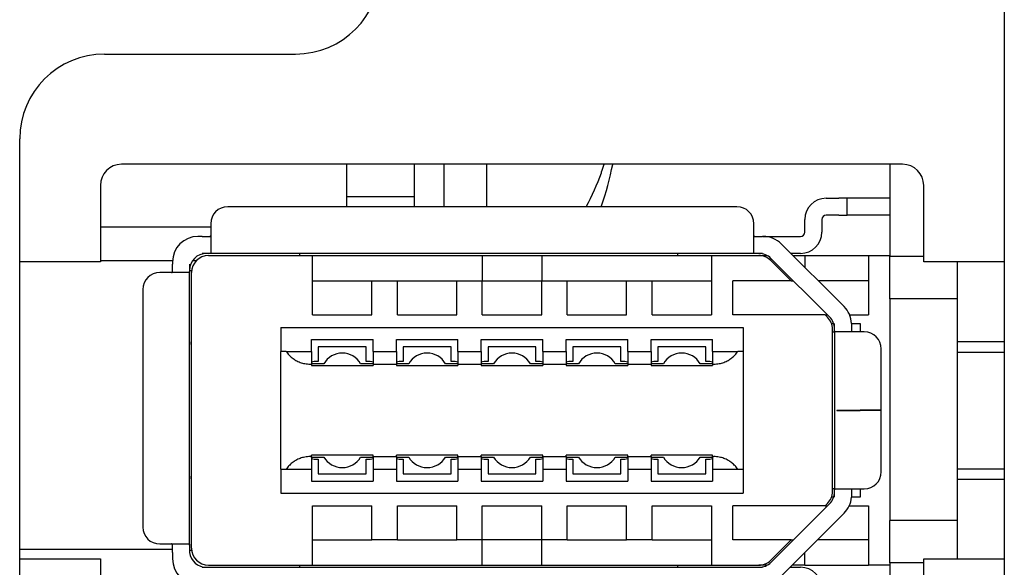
# Model space of a CAD drawing. Extents: x 12847 to 13300, y -1502 to -1025.
# Tile 24 of 42: x 12980 to 13003, y -1206 to -1193. Entities that reach past the tile are written whole.
import ezdxf

# ---------------------------------------------------------------- set-up
doc = ezdxf.new("R2010")
doc.units = 0
doc.layers.add('2', color=2, linetype='CONTINUOUS')

msp = doc.modelspace()

# ---------------------------------------------------------------- linework, layer by layer
at = {"layer": '2', "color": 7}
for p, q in [((13002.738, -1106.908), (13002.738, -1221.338)), ((12981.538, -1193.838), (12986.038, -1193.838)), ((12979.538, -1221.338), (12979.538, -1195.838)), ((13000.338, -1196.438), (12981.938, -1196.438)), ((12987.238, -1196.438), (12987.238, -1197.438)), ((12988.838, -1197.438), (12988.838, -1196.438)), ((12989.538, -1197.438), (12989.538, -1196.438)), ((12990.538, -1196.438), (12990.538, -1197.438)), ((13000.038, -1196.438), (13000.038, -1198.609)), ((12981.438, -1196.938), (12981.438, -1198.738)), ((13000.838, -1198.738), (13000.838, -1196.938)), ((12988.838, -1197.208), (12987.238, -1197.208)), ((12998.538, -1197.238), (12998.838, -1197.238)), ((12999.038, -1197.238), (12998.838, -1197.238)), ((12999.038, -1197.638), (12999.038, -1197.238)), ((13000.038, -1197.238), (12999.038, -1197.238)), ((12996.438, -1197.438), (12984.438, -1197.438)), ((12998.038, -1198.038), (12998.038, -1197.738)), ((12998.438, -1197.738), (12998.438, -1198.038)), ((12998.838, -1197.638), (12998.538, -1197.638)), ((12998.838, -1197.638), (12999.038, -1197.638)), ((13000.038, -1197.638), (12999.038, -1197.638)), ((12981.438, -1197.908), (12984.038, -1197.908)), ((12984.038, -1197.838), (12984.038, -1197.938)), ((12984.038, -1197.938), (12984.038, -1198.53)), ((12996.838, -1197.938), (12996.838, -1197.838)), ((12996.838, -1198.53), (12996.838, -1197.938)), ((12983.838, -1198.138), (12983.738, -1198.138)), ((12983.838, -1198.138), (12984.011, -1198.138)), ((12996.864, -1198.138), (12997.038, -1198.138)), ((12997.059, -1198.138), (12997.038, -1198.138)), ((12997.059, -1198.138), (12997.938, -1198.138)), ((12998.962, -1199.792), (12997.483, -1198.314)), ((12981.438, -1198.738), (12979.538, -1198.738)), ((12981.438, -1198.708), (12983.138, -1198.708)), ((12983.138, -1198.738), (12983.138, -1198.788)), ((12983.61, -1198.708), (12983.702, -1198.708)), ((12984.011, -1198.538), (12983.838, -1198.538)), ((12983.988, -1198.588), (12986.438, -1198.588)), ((12996.864, -1198.538), (12984.011, -1198.538)), ((12986.138, -1198.588), (12986.138, -1198.538)), ((12986.438, -1199.988), (12986.438, -1198.588)), ((12986.438, -1198.588), (12990.438, -1198.588)), ((12990.438, -1198.588), (12991.838, -1198.588)), ((12990.438, -1198.588), (12990.438, -1199.188)), ((12991.838, -1198.588), (12995.838, -1198.588)), ((12991.838, -1198.588), (12991.838, -1199.188)), ((12995.038, -1198.538), (12995.038, -1198.588)), ((12995.838, -1198.588), (12996.951, -1198.588)), ((12995.838, -1198.588), (12995.838, -1199.988)), ((12997.038, -1198.538), (12996.864, -1198.538)), ((12996.951, -1198.588), (12997.151, -1198.588)), ((12997.717, -1199.188), (12997.234, -1198.705)), ((12997.24, -1198.655), (12998.62, -1200.036)), ((12997.938, -1198.538), (12997.708, -1198.538)), ((12997.758, -1198.588), (12998.038, -1198.588)), ((12998.038, -1198.588), (12998.038, -1198.868)), ((12998.038, -1198.588), (12999.538, -1198.588)), ((12999.538, -1198.588), (13000.038, -1198.588)), ((12999.538, -1198.588), (12999.538, -1199.988)), ((13000.838, -1198.609), (13000.038, -1198.609)), ((13000.038, -1199.609), (13000.038, -1198.609)), ((13002.738, -1198.738), (13000.838, -1198.738)), ((13001.638, -1199.609), (13001.638, -1198.738)), ((12983.138, -1198.961), (12983.138, -1198.788)), ((12983.538, -1198.788), (12983.538, -1198.961)), ((12983.538, -1198.938), (12983.591, -1198.938)), ((12983.538, -1205.415), (12983.538, -1198.961)), ((12982.938, -1198.988), (12982.838, -1198.988)), ((12983.529, -1198.988), (12982.938, -1198.988)), ((12983.588, -1205.488), (12983.588, -1198.988)), ((12986.438, -1199.188), (12987.838, -1199.188)), ((12987.838, -1199.188), (12988.438, -1199.188)), ((12987.838, -1199.988), (12987.838, -1199.188)), ((12988.438, -1199.988), (12988.438, -1199.188)), ((12988.438, -1199.188), (12989.838, -1199.188)), ((12989.838, -1199.188), (12990.438, -1199.188)), ((12989.838, -1199.988), (12989.838, -1199.188)), ((12990.438, -1199.988), (12990.438, -1199.188)), ((12990.438, -1199.188), (12991.838, -1199.188)), ((12991.838, -1199.188), (12992.438, -1199.188)), ((12991.838, -1199.988), (12991.838, -1199.188)), ((12992.438, -1199.988), (12992.438, -1199.188)), ((12992.438, -1199.188), (12993.838, -1199.188)), ((12993.838, -1199.188), (12994.438, -1199.188)), ((12993.838, -1199.988), (12993.838, -1199.188)), ((12994.438, -1199.988), (12994.438, -1199.188)), ((12994.438, -1199.188), (12995.838, -1199.188)), ((12996.338, -1199.988), (12996.338, -1199.188)), ((12997.717, -1199.188), (12996.338, -1199.188)), ((12997.717, -1199.188), (12997.773, -1199.188)), ((12999.538, -1199.188), (12998.358, -1199.188)), ((12982.438, -1199.388), (12982.438, -1204.988)), ((13001.638, -1199.609), (13000.038, -1199.609)), ((13000.038, -1199.609), (13000.038, -1204.832)), ((13001.638, -1204.832), (13001.638, -1199.609)), ((12986.438, -1199.988), (12987.838, -1199.988)), ((12988.438, -1199.988), (12989.838, -1199.988)), ((12990.438, -1199.988), (12991.838, -1199.988)), ((12992.438, -1199.988), (12993.838, -1199.988)), ((12994.438, -1199.988), (12995.838, -1199.988)), ((12998.517, -1199.988), (12996.338, -1199.988)), ((12998.57, -1200.042), (12998.517, -1199.988)), ((12998.517, -1199.988), (12998.573, -1199.988)), ((12999.092, -1199.988), (12999.538, -1199.988)), ((12985.688, -1200.288), (12996.588, -1200.288)), ((12985.688, -1200.288), (12985.688, -1200.848)), ((12996.588, -1200.288), (12996.588, -1200.848)), ((12998.663, -1200.188), (12998.716, -1200.188)), ((12998.688, -1204.152), (12998.688, -1200.325)), ((12998.738, -1200.361), (12998.738, -1200.188)), ((12998.738, -1200.361), (12998.738, -1204.115)), ((12999.137, -1200.188), (12999.338, -1200.188)), ((12999.138, -1200.217), (12999.138, -1200.388)), ((12999.338, -1200.188), (12999.338, -1200.388)), ((12986.413, -1200.848), (12986.413, -1200.568)), ((12986.413, -1200.568), (12987.863, -1200.568)), ((12987.863, -1200.848), (12987.863, -1200.568)), ((12988.413, -1200.848), (12988.413, -1200.568)), ((12988.413, -1200.568), (12989.863, -1200.568)), ((12989.863, -1200.848), (12989.863, -1200.568)), ((12990.413, -1200.848), (12990.413, -1200.568)), ((12990.413, -1200.568), (12991.863, -1200.568)), ((12991.863, -1200.848), (12991.863, -1200.568)), ((12992.413, -1200.848), (12992.413, -1200.568)), ((12992.413, -1200.568), (12993.863, -1200.568)), ((12993.863, -1200.848), (12993.863, -1200.568)), ((12994.413, -1200.568), (12995.863, -1200.568)), ((12994.413, -1200.848), (12994.413, -1200.568)), ((12995.863, -1200.848), (12995.863, -1200.568)), ((12998.688, -1200.388), (12998.738, -1200.388)), ((12999.338, -1200.388), (12998.746, -1200.388)), ((12999.438, -1200.388), (12999.338, -1200.388)), ((12983.577, -1200.688), (12983.577, -1203.788)), ((12986.573, -1200.738), (12986.573, -1201.088)), ((12987.703, -1200.738), (12986.573, -1200.738)), ((12987.703, -1201.088), (12987.703, -1200.738)), ((12988.573, -1200.738), (12988.573, -1201.088)), ((12989.703, -1200.738), (12988.573, -1200.738)), ((12989.703, -1201.088), (12989.703, -1200.738)), ((12990.573, -1200.738), (12990.573, -1201.088)), ((12991.703, -1200.738), (12990.573, -1200.738)), ((12991.703, -1201.088), (12991.703, -1200.738)), ((12992.573, -1200.738), (12992.573, -1201.088)), ((12993.703, -1200.738), (12992.573, -1200.738)), ((12993.703, -1201.088), (12993.703, -1200.738)), ((12994.573, -1200.738), (12994.573, -1201.088)), ((12995.703, -1200.738), (12994.573, -1200.738)), ((12995.703, -1201.088), (12995.703, -1200.738)), ((12999.838, -1202.235), (12999.838, -1200.788)), ((13001.638, -1200.613), (13002.738, -1200.613)), ((12985.688, -1203.628), (12985.688, -1200.848)), ((12985.813, -1200.848), (12985.688, -1200.848)), ((12985.813, -1200.848), (12986.413, -1200.848)), ((12986.413, -1200.848), (12986.413, -1201.148)), ((12987.863, -1200.848), (12988.413, -1200.848)), ((12987.863, -1200.848), (12987.863, -1201.148)), ((12988.413, -1200.848), (12988.413, -1201.148)), ((12989.863, -1200.848), (12990.413, -1200.848)), ((12989.863, -1200.848), (12989.863, -1201.148)), ((12990.413, -1200.848), (12990.413, -1201.148)), ((12991.863, -1200.848), (12992.413, -1200.848)), ((12991.863, -1200.848), (12991.863, -1201.148)), ((12992.413, -1200.848), (12992.413, -1201.148)), ((12993.863, -1200.848), (12994.413, -1200.848)), ((12993.863, -1200.848), (12993.863, -1201.148)), ((12994.413, -1200.848), (12994.413, -1201.148)), ((12995.863, -1200.848), (12996.462, -1200.848)), ((12995.863, -1200.848), (12995.863, -1201.148)), ((12996.588, -1200.848), (12996.462, -1200.848)), ((12996.588, -1200.848), (12996.588, -1203.628)), ((13001.638, -1200.863), (13002.738, -1200.863)), ((12986.388, -1201.148), (12986.413, -1201.148)), ((12986.705, -1201.138), (12986.413, -1201.138)), ((12986.413, -1201.148), (12986.413, -1201.178)), ((12986.413, -1201.178), (12987.863, -1201.178)), ((12986.573, -1201.088), (12986.478, -1201.088)), ((12987.863, -1201.138), (12987.571, -1201.138)), ((12987.798, -1201.088), (12987.703, -1201.088)), ((12987.863, -1201.148), (12988.413, -1201.148)), ((12987.863, -1201.148), (12987.863, -1201.178)), ((12988.705, -1201.138), (12988.413, -1201.138)), ((12988.413, -1201.148), (12988.413, -1201.178)), ((12988.413, -1201.178), (12989.863, -1201.178)), ((12988.573, -1201.088), (12988.478, -1201.088)), ((12989.863, -1201.138), (12989.571, -1201.138)), ((12989.798, -1201.088), (12989.703, -1201.088)), ((12989.863, -1201.148), (12990.413, -1201.148)), ((12989.863, -1201.148), (12989.863, -1201.178)), ((12990.705, -1201.138), (12990.413, -1201.138)), ((12990.413, -1201.148), (12990.413, -1201.178)), ((12990.413, -1201.178), (12991.863, -1201.178)), ((12990.573, -1201.088), (12990.478, -1201.088)), ((12991.863, -1201.138), (12991.571, -1201.138)), ((12991.798, -1201.088), (12991.703, -1201.088)), ((12991.863, -1201.148), (12992.413, -1201.148)), ((12991.863, -1201.148), (12991.863, -1201.178)), ((12992.705, -1201.138), (12992.413, -1201.138)), ((12992.413, -1201.148), (12992.413, -1201.178)), ((12992.413, -1201.178), (12993.863, -1201.178)), ((12992.573, -1201.088), (12992.478, -1201.088)), ((12993.863, -1201.138), (12993.571, -1201.138)), ((12993.798, -1201.088), (12993.703, -1201.088)), ((12993.863, -1201.148), (12994.413, -1201.148)), ((12993.863, -1201.148), (12993.863, -1201.178)), ((12994.705, -1201.138), (12994.413, -1201.138)), ((12994.413, -1201.148), (12994.413, -1201.178)), ((12994.413, -1201.178), (12995.863, -1201.178)), ((12994.573, -1201.088), (12994.478, -1201.088)), ((12995.863, -1201.138), (12995.571, -1201.138)), ((12995.798, -1201.088), (12995.703, -1201.088)), ((12995.863, -1201.148), (12995.863, -1201.178)), ((12995.863, -1201.148), (12995.888, -1201.148)), ((12998.788, -1202.235), (12998.788, -1202.242)), ((12998.788, -1202.235), (12999.338, -1202.235)), ((12998.788, -1202.242), (12999.338, -1202.242)), ((12999.138, -1202.242), (12999.138, -1202.235)), ((12999.838, -1202.235), (12999.338, -1202.235)), ((12999.338, -1202.235), (12999.338, -1202.242)), ((12999.838, -1202.242), (12999.338, -1202.242)), ((12999.838, -1203.688), (12999.838, -1202.242)), ((12986.388, -1203.328), (12986.413, -1203.328)), ((12986.413, -1203.328), (12986.413, -1203.298)), ((12987.863, -1203.298), (12986.413, -1203.298)), ((12986.413, -1203.328), (12986.413, -1203.628)), ((12986.413, -1203.338), (12986.705, -1203.338)), ((12987.571, -1203.338), (12987.863, -1203.338)), ((12987.863, -1203.328), (12987.863, -1203.298)), ((12987.863, -1203.328), (12988.413, -1203.328)), ((12987.863, -1203.328), (12987.863, -1203.628)), ((12988.413, -1203.328), (12988.413, -1203.298)), ((12989.863, -1203.298), (12988.413, -1203.298)), ((12988.413, -1203.328), (12988.413, -1203.628)), ((12988.413, -1203.338), (12988.705, -1203.338)), ((12989.571, -1203.338), (12989.863, -1203.338)), ((12989.863, -1203.328), (12989.863, -1203.298)), ((12989.863, -1203.328), (12990.413, -1203.328)), ((12989.863, -1203.328), (12989.863, -1203.628)), ((12990.413, -1203.328), (12990.413, -1203.298)), ((12991.863, -1203.298), (12990.413, -1203.298)), ((12990.413, -1203.328), (12990.413, -1203.628)), ((12990.413, -1203.338), (12990.705, -1203.338)), ((12991.571, -1203.338), (12991.863, -1203.338)), ((12991.863, -1203.328), (12991.863, -1203.298)), ((12991.863, -1203.328), (12992.413, -1203.328)), ((12991.863, -1203.328), (12991.863, -1203.628)), ((12992.413, -1203.328), (12992.413, -1203.298)), ((12993.863, -1203.298), (12992.413, -1203.298)), ((12992.413, -1203.328), (12992.413, -1203.628)), ((12992.413, -1203.338), (12992.705, -1203.338)), ((12993.571, -1203.338), (12993.863, -1203.338)), ((12993.863, -1203.328), (12993.863, -1203.298)), ((12993.863, -1203.328), (12994.413, -1203.328)), ((12993.863, -1203.328), (12993.863, -1203.628)), ((12994.413, -1203.328), (12994.413, -1203.298)), ((12995.863, -1203.298), (12994.413, -1203.298)), ((12994.413, -1203.328), (12994.413, -1203.628)), ((12994.413, -1203.338), (12994.705, -1203.338)), ((12995.571, -1203.338), (12995.863, -1203.338)), ((12995.863, -1203.328), (12995.863, -1203.298)), ((12995.863, -1203.328), (12995.888, -1203.328)), ((12995.863, -1203.328), (12995.863, -1203.628)), ((12986.478, -1203.388), (12986.573, -1203.388)), ((12986.573, -1203.388), (12986.573, -1203.738)), ((12987.703, -1203.388), (12987.798, -1203.388)), ((12987.703, -1203.738), (12987.703, -1203.388)), ((12988.478, -1203.388), (12988.573, -1203.388)), ((12988.573, -1203.388), (12988.573, -1203.738)), ((12989.703, -1203.388), (12989.798, -1203.388)), ((12989.703, -1203.738), (12989.703, -1203.388)), ((12990.478, -1203.388), (12990.573, -1203.388)), ((12990.573, -1203.388), (12990.573, -1203.738)), ((12991.703, -1203.388), (12991.798, -1203.388)), ((12991.703, -1203.738), (12991.703, -1203.388)), ((12992.478, -1203.388), (12992.573, -1203.388)), ((12992.573, -1203.388), (12992.573, -1203.738)), ((12993.703, -1203.388), (12993.798, -1203.388)), ((12993.703, -1203.738), (12993.703, -1203.388)), ((12994.478, -1203.388), (12994.573, -1203.388)), ((12994.573, -1203.388), (12994.573, -1203.738)), ((12995.703, -1203.388), (12995.798, -1203.388)), ((12995.703, -1203.738), (12995.703, -1203.388)), ((13001.638, -1203.613), (13002.738, -1203.613)), ((12985.688, -1203.628), (12985.688, -1204.188)), ((12985.688, -1203.628), (12985.813, -1203.628)), ((12985.813, -1203.628), (12986.413, -1203.628)), ((12986.413, -1203.628), (12986.413, -1203.908)), ((12986.573, -1203.738), (12987.703, -1203.738)), ((12987.863, -1203.628), (12987.863, -1203.908)), ((12987.863, -1203.628), (12988.413, -1203.628)), ((12988.413, -1203.628), (12988.413, -1203.908)), ((12988.573, -1203.738), (12989.703, -1203.738)), ((12989.863, -1203.628), (12989.863, -1203.908)), ((12989.863, -1203.628), (12990.413, -1203.628)), ((12990.413, -1203.628), (12990.413, -1203.908)), ((12990.573, -1203.738), (12991.703, -1203.738)), ((12991.863, -1203.628), (12991.863, -1203.908)), ((12991.863, -1203.628), (12992.413, -1203.628)), ((12992.413, -1203.628), (12992.413, -1203.908)), ((12992.573, -1203.738), (12993.703, -1203.738)), ((12993.863, -1203.628), (12993.863, -1203.908)), ((12993.863, -1203.628), (12994.413, -1203.628)), ((12994.413, -1203.628), (12994.413, -1203.908)), ((12994.573, -1203.738), (12995.703, -1203.738)), ((12995.863, -1203.628), (12995.863, -1203.908)), ((12995.863, -1203.628), (12996.462, -1203.628)), ((12996.462, -1203.628), (12996.588, -1203.628)), ((12996.588, -1203.628), (12996.588, -1204.188)), ((12986.413, -1203.908), (12987.863, -1203.908)), ((12988.413, -1203.908), (12989.863, -1203.908)), ((12990.413, -1203.908), (12991.863, -1203.908)), ((12992.413, -1203.908), (12993.863, -1203.908)), ((12994.413, -1203.908), (12995.863, -1203.908)), ((13001.638, -1203.863), (13002.738, -1203.863)), ((12985.688, -1204.188), (12996.588, -1204.188)), ((12998.716, -1204.288), (12998.663, -1204.288)), ((12998.738, -1204.088), (12998.688, -1204.088)), ((12998.738, -1204.288), (12998.738, -1204.115)), ((12998.746, -1204.088), (12999.338, -1204.088)), ((12999.338, -1204.288), (12999.136, -1204.288)), ((12999.138, -1204.088), (12999.138, -1204.24)), ((12999.338, -1204.088), (12999.438, -1204.088)), ((12999.338, -1204.088), (12999.338, -1204.288)), ((12986.438, -1205.888), (12986.438, -1204.488)), ((12986.438, -1204.488), (12987.838, -1204.488)), ((12987.838, -1205.288), (12987.838, -1204.488)), ((12988.438, -1205.288), (12988.438, -1204.488)), ((12988.438, -1204.488), (12989.838, -1204.488)), ((12989.838, -1205.288), (12989.838, -1204.488)), ((12990.438, -1205.288), (12990.438, -1204.488)), ((12990.438, -1204.488), (12991.838, -1204.488)), ((12991.838, -1205.288), (12991.838, -1204.488)), ((12992.438, -1205.288), (12992.438, -1204.488)), ((12992.438, -1204.488), (12993.838, -1204.488)), ((12993.838, -1205.288), (12993.838, -1204.488)), ((12994.438, -1205.288), (12994.438, -1204.488)), ((12994.438, -1204.488), (12995.838, -1204.488)), ((12995.838, -1204.488), (12995.838, -1205.888)), ((12996.338, -1205.288), (12996.338, -1204.488)), ((12998.517, -1204.488), (12996.338, -1204.488)), ((12998.62, -1204.44), (12997.24, -1205.821)), ((12998.517, -1204.488), (12998.57, -1204.434)), ((12998.517, -1204.488), (12998.573, -1204.488)), ((12999.084, -1204.488), (12999.538, -1204.488)), ((12999.538, -1204.488), (12999.538, -1205.888)), ((12997.464, -1206.162), (12998.962, -1204.665)), ((13001.638, -1204.832), (13000.038, -1204.832)), ((13000.038, -1205.832), (13000.038, -1204.832)), ((13001.638, -1205.738), (13001.638, -1204.832)), ((12982.838, -1205.388), (12982.938, -1205.388)), ((12982.938, -1205.388), (12983.529, -1205.388)), ((12983.138, -1205.588), (12983.138, -1205.415)), ((12983.538, -1205.415), (12983.538, -1205.538)), ((12986.438, -1205.288), (12987.838, -1205.288)), ((12988.438, -1205.288), (12987.838, -1205.288)), ((12988.438, -1205.288), (12989.838, -1205.288)), ((12990.438, -1205.288), (12989.838, -1205.288)), ((12991.838, -1205.288), (12990.438, -1205.288)), ((12990.438, -1205.888), (12990.438, -1205.288)), ((12992.438, -1205.288), (12991.838, -1205.288)), ((12991.838, -1205.888), (12991.838, -1205.288)), ((12992.438, -1205.288), (12993.838, -1205.288)), ((12994.438, -1205.288), (12993.838, -1205.288)), ((12994.438, -1205.288), (12995.838, -1205.288)), ((12997.717, -1205.288), (12996.338, -1205.288)), ((12997.234, -1205.771), (12997.717, -1205.288)), ((12997.717, -1205.288), (12997.773, -1205.288)), ((12999.538, -1205.288), (12998.338, -1205.288)), ((12979.538, -1205.508), (12983.138, -1205.508)), ((12983.138, -1205.588), (12983.138, -1205.738)), ((12983.591, -1205.538), (12983.538, -1205.538)), ((12998.038, -1205.888), (12998.038, -1205.589)), ((12979.538, -1205.738), (12981.438, -1205.738)), ((12981.438, -1205.738), (12981.438, -1211.838)), ((12983.988, -1205.888), (12986.438, -1205.888)), ((12986.138, -1205.938), (12986.138, -1205.888)), ((12986.438, -1205.888), (12990.438, -1205.888)), ((12990.438, -1205.888), (12991.838, -1205.888)), ((12991.838, -1205.888), (12995.838, -1205.888)), ((12995.038, -1205.888), (12995.038, -1205.938)), ((12995.838, -1205.888), (12996.951, -1205.888)), ((12997.151, -1205.888), (12996.951, -1205.888)), ((12998.038, -1205.888), (12997.738, -1205.888)), ((12998.038, -1205.888), (12999.538, -1205.888)), ((13000.038, -1205.888), (12999.538, -1205.888)), ((13000.838, -1205.832), (13000.038, -1205.832)), ((13000.038, -1205.832), (13000.038, -1211.681)), ((13000.838, -1205.738), (13002.738, -1205.738)), ((13000.838, -1211.838), (13000.838, -1205.738)), ((12983.838, -1205.938), (12984.011, -1205.938)), ((12984.011, -1205.938), (12996.864, -1205.938)), ((12996.864, -1205.938), (12997.038, -1205.938)), ((12997.688, -1205.938), (12997.938, -1205.938))]:
    msp.add_line(p, q, dxfattribs=at)
at = {"layer": '2', "color": 7, "flags": 128}
for points in [[(12984.011, -1198.138), (12984.013, -1198.138), (12984.015, -1198.138), (12984.017, -1198.138), (12984.019, -1198.138), (12984.021, -1198.137), (12984.023, -1198.137), (12984.024, -1198.137), (12984.026, -1198.136), (12984.027, -1198.136), (12984.029, -1198.135), (12984.03, -1198.134), (12984.031, -1198.133), (12984.032, -1198.132), (12984.033, -1198.132), (12984.034, -1198.13), (12984.035, -1198.129), (12984.035, -1198.128), (12984.036, -1198.127), (12984.036, -1198.125), (12984.037, -1198.124), (12984.037, -1198.122), (12984.037, -1198.121), (12984.038, -1198.119), (12984.038, -1198.117)], [(12996.838, -1198.117), (12996.838, -1198.119), (12996.838, -1198.121), (12996.838, -1198.122), (12996.838, -1198.124), (12996.839, -1198.125), (12996.839, -1198.127), (12996.84, -1198.128), (12996.84, -1198.129), (12996.841, -1198.13), (12996.842, -1198.131), (12996.843, -1198.132), (12996.844, -1198.133), (12996.845, -1198.134), (12996.846, -1198.135), (12996.848, -1198.136), (12996.849, -1198.136), (12996.851, -1198.137), (12996.852, -1198.137), (12996.854, -1198.137), (12996.856, -1198.138), (12996.858, -1198.138), (12996.86, -1198.138), (12996.862, -1198.138), (12996.864, -1198.138)], [(12984.038, -1198.53), (12984.038, -1198.531), (12984.037, -1198.531), (12984.037, -1198.532), (12984.037, -1198.533), (12984.036, -1198.533), (12984.036, -1198.534), (12984.035, -1198.534), (12984.035, -1198.535), (12984.034, -1198.535), (12984.033, -1198.536), (12984.032, -1198.536), (12984.031, -1198.536), (12984.03, -1198.537), (12984.028, -1198.537), (12984.027, -1198.537), (12984.026, -1198.537), (12984.024, -1198.538), (12984.022, -1198.538), (12984.021, -1198.538), (12984.019, -1198.538), (12984.017, -1198.538), (12984.015, -1198.538), (12984.013, -1198.538), (12984.011, -1198.538)], [(12996.864, -1198.538), (12996.862, -1198.538), (12996.86, -1198.538), (12996.858, -1198.538), (12996.856, -1198.538), (12996.854, -1198.538), (12996.853, -1198.538), (12996.851, -1198.538), (12996.85, -1198.537), (12996.848, -1198.537), (12996.847, -1198.537), (12996.846, -1198.537), (12996.844, -1198.536), (12996.843, -1198.536), (12996.842, -1198.536), (12996.841, -1198.535), (12996.841, -1198.535), (12996.84, -1198.534), (12996.839, -1198.534), (12996.839, -1198.533), (12996.838, -1198.533), (12996.838, -1198.532), (12996.838, -1198.531), (12996.838, -1198.531), (12996.838, -1198.53)], [(12983.117, -1198.988), (12983.118, -1198.988), (12983.12, -1198.988), (12983.122, -1198.988), (12983.123, -1198.988), (12983.125, -1198.987), (12983.126, -1198.987), (12983.127, -1198.986), (12983.129, -1198.985), (12983.13, -1198.985), (12983.131, -1198.984), (12983.132, -1198.983), (12983.133, -1198.982), (12983.133, -1198.981), (12983.134, -1198.979), (12983.135, -1198.978), (12983.135, -1198.977), (12983.136, -1198.975), (12983.136, -1198.973), (12983.137, -1198.972), (12983.137, -1198.97), (12983.137, -1198.968), (12983.137, -1198.966), (12983.138, -1198.964), (12983.138, -1198.961)], [(12983.538, -1198.961), (12983.538, -1198.964), (12983.538, -1198.966), (12983.537, -1198.968), (12983.537, -1198.97), (12983.537, -1198.971), (12983.537, -1198.973), (12983.537, -1198.975), (12983.537, -1198.976), (12983.536, -1198.978), (12983.536, -1198.979), (12983.536, -1198.98), (12983.536, -1198.981), (12983.535, -1198.983), (12983.535, -1198.984), (12983.534, -1198.984), (12983.534, -1198.985), (12983.534, -1198.986), (12983.533, -1198.987), (12983.532, -1198.987), (12983.532, -1198.987), (12983.531, -1198.988), (12983.531, -1198.988), (12983.53, -1198.988), (12983.529, -1198.988)], [(12998.746, -1200.388), (12998.745, -1200.388), (12998.745, -1200.388), (12998.744, -1200.388), (12998.743, -1200.387), (12998.743, -1200.387), (12998.742, -1200.387), (12998.742, -1200.386), (12998.741, -1200.385), (12998.741, -1200.384), (12998.74, -1200.384), (12998.74, -1200.383), (12998.74, -1200.381), (12998.739, -1200.38), (12998.739, -1200.379), (12998.739, -1200.378), (12998.738, -1200.376), (12998.738, -1200.375), (12998.738, -1200.373), (12998.738, -1200.371), (12998.738, -1200.37), (12998.738, -1200.368), (12998.738, -1200.366), (12998.738, -1200.364), (12998.738, -1200.361)], [(12999.137, -1200.188), (12999.137, -1200.189), (12999.137, -1200.191), (12999.137, -1200.192), (12999.137, -1200.193), (12999.137, -1200.194), (12999.137, -1200.195), (12999.137, -1200.197), (12999.137, -1200.198), (12999.137, -1200.199), (12999.137, -1200.2), (12999.137, -1200.201), (12999.137, -1200.202), (12999.137, -1200.204), (12999.137, -1200.205), (12999.137, -1200.206), (12999.137, -1200.207), (12999.138, -1200.208), (12999.138, -1200.21), (12999.138, -1200.211), (12999.138, -1200.212), (12999.138, -1200.213), (12999.138, -1200.214), (12999.138, -1200.216), (12999.138, -1200.217)], [(12983.577, -1200.688), (12983.577, -1200.684), (12983.577, -1200.68), (12983.578, -1200.675), (12983.578, -1200.671), (12983.578, -1200.667), (12983.578, -1200.663), (12983.578, -1200.659), (12983.578, -1200.655), (12983.579, -1200.65), (12983.579, -1200.646), (12983.579, -1200.642), (12983.58, -1200.638), (12983.58, -1200.634), (12983.581, -1200.63), (12983.581, -1200.626), (12983.582, -1200.622), (12983.582, -1200.618), (12983.583, -1200.614), (12983.584, -1200.61), (12983.584, -1200.606), (12983.585, -1200.603), (12983.586, -1200.599), (12983.587, -1200.595), (12983.588, -1200.591)], [(12985.813, -1200.848), (12985.829, -1200.87), (12985.845, -1200.891), (12985.862, -1200.911), (12985.88, -1200.931), (12985.899, -1200.949), (12985.918, -1200.967), (12985.938, -1200.984), (12985.958, -1201.001), (12985.979, -1201.017), (12986.001, -1201.032), (12986.023, -1201.046), (12986.046, -1201.059), (12986.07, -1201.072), (12986.094, -1201.084), (12986.119, -1201.096), (12986.145, -1201.106), (12986.172, -1201.115), (12986.2, -1201.124), (12986.228, -1201.131), (12986.258, -1201.137), (12986.288, -1201.142), (12986.32, -1201.145), (12986.353, -1201.147), (12986.388, -1201.148)], [(12995.888, -1201.148), (12995.922, -1201.147), (12995.955, -1201.145), (12995.987, -1201.142), (12996.017, -1201.137), (12996.047, -1201.131), (12996.076, -1201.124), (12996.103, -1201.115), (12996.13, -1201.106), (12996.156, -1201.096), (12996.181, -1201.084), (12996.205, -1201.072), (12996.229, -1201.059), (12996.252, -1201.046), (12996.274, -1201.032), (12996.296, -1201.017), (12996.317, -1201.001), (12996.337, -1200.984), (12996.357, -1200.967), (12996.376, -1200.949), (12996.395, -1200.931), (12996.413, -1200.911), (12996.43, -1200.891), (12996.446, -1200.87), (12996.462, -1200.848)], [(12986.388, -1203.328), (12986.353, -1203.329), (12986.32, -1203.331), (12986.288, -1203.335), (12986.258, -1203.34), (12986.228, -1203.346), (12986.2, -1203.353), (12986.172, -1203.361), (12986.145, -1203.37), (12986.119, -1203.381), (12986.094, -1203.392), (12986.07, -1203.404), (12986.046, -1203.417), (12986.023, -1203.431), (12986.001, -1203.445), (12985.979, -1203.46), (12985.958, -1203.476), (12985.938, -1203.492), (12985.918, -1203.509), (12985.899, -1203.527), (12985.88, -1203.546), (12985.862, -1203.565), (12985.845, -1203.585), (12985.829, -1203.606), (12985.813, -1203.628)], [(12996.462, -1203.628), (12996.446, -1203.606), (12996.43, -1203.585), (12996.413, -1203.565), (12996.395, -1203.546), (12996.376, -1203.527), (12996.357, -1203.509), (12996.337, -1203.492), (12996.317, -1203.476), (12996.296, -1203.46), (12996.274, -1203.445), (12996.252, -1203.431), (12996.229, -1203.417), (12996.205, -1203.404), (12996.181, -1203.392), (12996.156, -1203.381), (12996.13, -1203.37), (12996.103, -1203.361), (12996.076, -1203.353), (12996.047, -1203.346), (12996.017, -1203.34), (12995.987, -1203.335), (12995.955, -1203.331), (12995.922, -1203.329), (12995.888, -1203.328)], [(12983.588, -1203.885), (12983.587, -1203.882), (12983.586, -1203.878), (12983.585, -1203.874), (12983.584, -1203.87), (12983.584, -1203.866), (12983.583, -1203.862), (12983.582, -1203.858), (12983.582, -1203.854), (12983.581, -1203.85), (12983.581, -1203.846), (12983.58, -1203.842), (12983.58, -1203.838), (12983.579, -1203.834), (12983.579, -1203.83), (12983.579, -1203.826), (12983.578, -1203.822), (12983.578, -1203.818), (12983.578, -1203.814), (12983.578, -1203.809), (12983.578, -1203.805), (12983.578, -1203.801), (12983.577, -1203.797), (12983.577, -1203.792), (12983.577, -1203.788)], [(12998.738, -1204.115), (12998.738, -1204.113), (12998.738, -1204.111), (12998.738, -1204.109), (12998.738, -1204.107), (12998.738, -1204.105), (12998.738, -1204.103), (12998.738, -1204.102), (12998.738, -1204.1), (12998.739, -1204.099), (12998.739, -1204.097), (12998.739, -1204.096), (12998.74, -1204.095), (12998.74, -1204.094), (12998.74, -1204.093), (12998.741, -1204.092), (12998.741, -1204.091), (12998.742, -1204.091), (12998.742, -1204.09), (12998.743, -1204.089), (12998.743, -1204.089), (12998.744, -1204.089), (12998.745, -1204.088), (12998.745, -1204.088), (12998.746, -1204.088)], [(12999.138, -1204.24), (12999.138, -1204.242), (12999.138, -1204.244), (12999.138, -1204.246), (12999.138, -1204.248), (12999.137, -1204.25), (12999.137, -1204.252), (12999.137, -1204.254), (12999.137, -1204.256), (12999.137, -1204.258), (12999.137, -1204.26), (12999.137, -1204.262), (12999.137, -1204.264), (12999.137, -1204.266), (12999.137, -1204.268), (12999.137, -1204.27), (12999.137, -1204.272), (12999.137, -1204.274), (12999.136, -1204.276), (12999.136, -1204.278), (12999.136, -1204.28), (12999.136, -1204.282), (12999.136, -1204.284), (12999.136, -1204.286), (12999.136, -1204.288)], [(12983.138, -1205.415), (12983.138, -1205.413), (12983.137, -1205.411), (12983.137, -1205.409), (12983.137, -1205.407), (12983.137, -1205.405), (12983.136, -1205.403), (12983.136, -1205.402), (12983.135, -1205.4), (12983.135, -1205.399), (12983.134, -1205.397), (12983.133, -1205.396), (12983.133, -1205.395), (12983.132, -1205.394), (12983.131, -1205.393), (12983.13, -1205.392), (12983.129, -1205.391), (12983.127, -1205.39), (12983.126, -1205.39), (12983.125, -1205.389), (12983.123, -1205.389), (12983.122, -1205.389), (12983.12, -1205.388), (12983.118, -1205.388), (12983.117, -1205.388)], [(12983.529, -1205.388), (12983.53, -1205.388), (12983.531, -1205.388), (12983.531, -1205.389), (12983.532, -1205.389), (12983.532, -1205.389), (12983.533, -1205.39), (12983.534, -1205.391), (12983.534, -1205.391), (12983.534, -1205.392), (12983.535, -1205.393), (12983.535, -1205.394), (12983.536, -1205.395), (12983.536, -1205.396), (12983.536, -1205.397), (12983.536, -1205.399), (12983.537, -1205.4), (12983.537, -1205.402), (12983.537, -1205.403), (12983.537, -1205.405), (12983.537, -1205.407), (12983.537, -1205.409), (12983.538, -1205.411), (12983.538, -1205.413), (12983.538, -1205.415)], [(12983.538, -1205.538), (12983.538, -1205.54), (12983.538, -1205.542), (12983.538, -1205.544), (12983.538, -1205.546), (12983.538, -1205.548), (12983.538, -1205.551), (12983.538, -1205.553), (12983.538, -1205.555), (12983.538, -1205.557), (12983.538, -1205.559), (12983.538, -1205.561), (12983.538, -1205.563), (12983.538, -1205.565), (12983.539, -1205.567), (12983.539, -1205.569), (12983.539, -1205.571), (12983.539, -1205.574), (12983.539, -1205.576), (12983.54, -1205.578), (12983.54, -1205.58), (12983.54, -1205.582), (12983.54, -1205.584), (12983.54, -1205.586), (12983.541, -1205.588)]]:
    msp.add_lwpolyline(points, dxfattribs=at)
at = {"layer": '2', "color": 7}
for centre, radius, start, end in [((12986.038, -1191.838), 2, 270, 0), ((12981.538, -1195.838), 2, 90, 180), ((12981.938, -1196.938), 0.5, 90, 180), ((12987.138, -1194.408), 6.5, 332.215, 339.9604), ((12993.127, -1196.593), 0.125, 339.9604, 358.1852), ((13000.338, -1196.938), 0.5, 0, 90), ((12998.538, -1197.738), 0.5, 90, 180), ((12984.438, -1197.838), 0.4, 90, 180), ((12987.138, -1195.208), 6.5, 339.9355, 339.9604), ((12993.127, -1197.393), 0.125, 339.9604, 357.6073), ((12996.438, -1197.838), 0.4, 0, 90), ((12998.538, -1197.738), 0.1, 90, 180), ((12997.938, -1198.038), 0.1, 270, 0), ((12997.938, -1198.038), 0.5, 270, 0), ((12983.738, -1198.738), 0.6, 90, 180), ((12997.059, -1198.738), 0.6, 45, 90), ((12983.938, -1198.938), 0.4, 90, 180), ((12983.988, -1198.988), 0.4, 90, 180), ((12996.951, -1198.988), 0.4, 45, 90), ((12996.957, -1198.938), 0.4, 45, 90), ((12982.838, -1199.388), 0.4, 90, 180), ((12998.538, -1200.217), 0.6, 2.7253, 45), ((12998.288, -1200.325), 0.4, 0, 45), ((12998.338, -1200.319), 0.4, 0, 45), ((12999.438, -1200.788), 0.4, 0, 90), ((12987.138, -1201.388), 0.5, 30, 150), ((12989.138, -1201.388), 0.5, 30, 150), ((12991.138, -1201.388), 0.5, 30, 150), ((12993.138, -1201.388), 0.5, 30, 150), ((12995.138, -1201.388), 0.5, 30, 150), ((12986.478, -1201.238), 0.15, 90, 115.6793), ((12987.798, -1201.238), 0.15, 64.3207, 90), ((12988.478, -1201.238), 0.15, 90, 115.6793), ((12989.798, -1201.238), 0.15, 64.3207, 90), ((12990.478, -1201.238), 0.15, 90, 115.6793), ((12991.798, -1201.238), 0.15, 64.3207, 90), ((12992.478, -1201.238), 0.15, 90, 115.6793), ((12993.798, -1201.238), 0.15, 64.3207, 90), ((12994.478, -1201.238), 0.15, 90, 115.6793), ((12995.798, -1201.238), 0.15, 64.3207, 90), ((12986.478, -1203.238), 0.15, 244.3207, 270), ((12987.138, -1203.088), 0.5, 210, 330), ((12987.798, -1203.238), 0.15, 270, 295.6793), ((12988.478, -1203.238), 0.15, 244.3207, 270), ((12989.138, -1203.088), 0.5, 210, 330), ((12989.798, -1203.238), 0.15, 270, 295.6793), ((12990.478, -1203.238), 0.15, 244.3207, 270), ((12991.138, -1203.088), 0.5, 210, 330), ((12991.798, -1203.238), 0.15, 270, 295.6793), ((12992.478, -1203.238), 0.15, 244.3207, 270), ((12993.138, -1203.088), 0.5, 210, 330), ((12993.798, -1203.238), 0.15, 270, 295.6793), ((12994.478, -1203.238), 0.15, 244.3207, 270), ((12995.138, -1203.088), 0.5, 210, 330), ((12995.798, -1203.238), 0.15, 270, 295.6793), ((12999.438, -1203.688), 0.4, 270, 0), ((12998.288, -1204.152), 0.4, 315, 0), ((12998.338, -1204.158), 0.4, 315, 0), ((12998.538, -1204.24), 0.6, 315, 355.4265), ((12982.838, -1204.988), 0.4, 180, 270), ((12983.938, -1205.538), 0.4, 187.1808, 270), ((12983.988, -1205.488), 0.4, 180, 270), ((12983.738, -1205.738), 0.6, 180, 270), ((12996.951, -1205.488), 0.4, 270, 315), ((12996.957, -1205.538), 0.4, 270, 315), ((12997.938, -1206.438), 0.5, 0, 90)]:
    msp.add_arc(centre, radius, start, end, dxfattribs=at)
for centre, major_axis, ratio, start_param, end_param in [((12987.15, -1194.401), (3.283, -5.608), 0.994887, 0.694859, 0.724152), ((12987.15, -1195.201), (3.47, -5.494), 0.994673, 0.660941, 0.817947)]:
    msp.add_ellipse(centre, major_axis=major_axis, ratio=ratio, start_param=start_param, end_param=end_param, dxfattribs=at)

doc.saveas('drawing.dxf')
